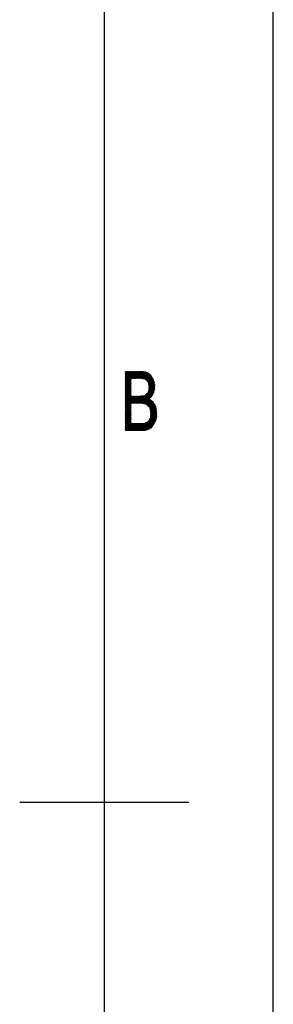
# Model space of a CAD drawing. Header units: millimetres. Extents: x 773 to 1664, y 340 to 970.
# Tile 46 of 60: x 1619 to 1664, y 619 to 794. Entities that reach past the tile are written whole.
import ezdxf

# ---------------------------------------------------------------- set-up
doc = ezdxf.new("R2010")
doc.units = ezdxf.units.MM
doc.header["$LTSCALE"] = 46.2
doc.layers.get('0').update_dxf_attribs({"linetype": 'CONTINUOUS'})
doc.layers.add('1', color=7, linetype='CONTINUOUS')

msp = doc.modelspace()

# ---------------------------------------------------------------- linework, layer by layer
at = {"linetype": 'Continuous'}
msp.add_line((1663.801, 340.328), (1663.801, 970.328), dxfattribs=at)
at = {"layer": '1', "linetype": 'Continuous'}
for p, q in [((1633.801, 892.328), (1633.801, 448.328)), ((1637.799, 731.828), (1637.553, 731.402)), ((1637.553, 731.25), (1637.887, 731.828)), ((1637.975, 731.828), (1637.553, 731.097)), ((1637.553, 730.945), (1638.063, 731.828)), ((1638.327, 731.828), (1637.553, 730.487)), ((1637.553, 730.335), (1638.415, 731.828)), ((1638.503, 731.828), (1637.553, 730.183)), ((1637.553, 730.03), (1638.591, 731.828)), ((1638.679, 731.828), (1637.553, 729.878)), ((1637.553, 729.725), (1638.767, 731.828)), ((1638.855, 731.828), (1637.553, 729.573)), ((1637.553, 729.42), (1638.943, 731.828)), ((1639.031, 731.828), (1637.553, 729.268)), ((1637.553, 729.116), (1639.119, 731.828)), ((1639.207, 731.828), (1637.553, 728.963)), ((1637.553, 731.554), (1637.711, 731.828)), ((1638.151, 731.828), (1637.553, 730.792)), ((1637.553, 730.64), (1638.239, 731.828)), ((1637.623, 731.828), (1637.553, 731.707)), ((1637.553, 731.769), (1640.865, 731.769)), ((1637.553, 731.701), (1638.526, 730.016)), ((1641.202, 731.693), (1637.553, 731.693)), ((1637.553, 731.616), (1641.388, 731.616)), ((1638.526, 729.864), (1637.553, 731.548)), ((1641.574, 731.54), (1637.553, 731.54)), ((1637.553, 731.464), (1641.706, 731.464)), ((1637.553, 731.396), (1638.526, 729.711)), ((1641.792, 731.388), (1637.553, 731.388)), ((1637.553, 731.312), (1641.878, 731.312)), ((1638.526, 729.559), (1637.553, 731.243)), ((1641.964, 731.235), (1637.553, 731.235)), ((1638.526, 730.168), (1637.568, 731.828)), ((1637.656, 731.828), (1638.526, 730.321)), ((1638.526, 730.473), (1637.744, 731.828)), ((1637.832, 731.828), (1638.547, 730.589)), ((1638.635, 730.589), (1637.92, 731.828)), ((1638.008, 731.828), (1638.723, 730.589)), ((1638.811, 730.589), (1638.096, 731.828)), ((1638.184, 731.828), (1638.899, 730.589)), ((1638.987, 730.589), (1638.272, 731.828)), ((1638.36, 731.828), (1639.075, 730.589)), ((1639.163, 730.589), (1638.448, 731.828)), ((1638.536, 731.828), (1639.251, 730.589)), ((1638.58, 730.589), (1639.295, 731.828)), ((1639.339, 730.589), (1638.624, 731.828)), ((1639.383, 731.828), (1638.668, 730.589)), ((1638.712, 731.828), (1639.427, 730.589)), ((1638.756, 730.589), (1639.471, 731.828)), ((1639.515, 730.589), (1638.8, 731.828)), ((1639.559, 731.828), (1638.844, 730.589)), ((1638.888, 731.828), (1639.603, 730.589)), ((1638.932, 730.589), (1639.647, 731.828)), ((1639.691, 730.589), (1638.976, 731.828)), ((1639.735, 731.828), (1639.02, 730.589)), ((1639.064, 731.828), (1639.779, 730.589)), ((1639.108, 730.589), (1639.823, 731.828)), ((1639.867, 730.589), (1639.152, 731.828)), ((1639.911, 731.828), (1639.196, 730.589)), ((1639.24, 731.828), (1639.955, 730.589)), ((1639.284, 730.589), (1639.999, 731.828)), ((1640.045, 730.586), (1639.328, 731.828)), ((1640.087, 731.828), (1639.372, 730.589)), ((1639.416, 731.828), (1640.136, 730.581)), ((1639.46, 730.589), (1640.175, 731.828)), ((1640.227, 730.576), (1639.504, 731.828)), ((1640.263, 731.828), (1639.548, 730.589)), ((1639.592, 731.828), (1640.318, 730.571)), ((1639.636, 730.589), (1640.349, 731.824)), ((1640.408, 730.566), (1639.68, 731.828)), ((1640.432, 731.815), (1639.724, 730.589)), ((1639.768, 731.828), (1640.499, 730.561)), ((1639.812, 730.589), (1640.514, 731.806)), ((1640.59, 730.556), (1639.856, 731.828)), ((1640.597, 731.797), (1639.9, 730.589)), ((1639.944, 731.828), (1640.683, 730.548)), ((1639.988, 730.589), (1640.68, 731.789)), ((1640.786, 730.522), (1640.032, 731.828)), ((1640.763, 731.78), (1640.073, 730.584)), ((1640.12, 731.828), (1640.889, 730.495)), ((1640.158, 730.58), (1640.846, 731.771)), ((1640.992, 730.469), (1640.208, 731.828)), ((1640.929, 731.762), (1640.244, 730.575)), ((1640.296, 731.828), (1641.095, 730.443)), ((1640.329, 730.57), (1641.012, 731.753)), ((1641.309, 730.225), (1640.389, 731.82)), ((1641.091, 731.738), (1640.414, 730.565)), ((1640.482, 731.81), (1641.545, 729.969)), ((1640.499, 730.561), (1641.162, 731.709)), ((1642.615, 728.269), (1640.576, 731.8)), ((1641.234, 731.68), (1640.585, 730.556)), ((1640.67, 731.79), (1642.646, 728.368)), ((1640.67, 730.551), (1641.305, 731.651)), ((1641.376, 731.622), (1640.747, 730.532)), ((1642.676, 728.466), (1640.764, 731.78)), ((1640.823, 730.512), (1641.447, 731.592)), ((1640.857, 731.77), (1642.693, 728.59)), ((1641.518, 731.563), (1640.9, 730.492)), ((1642.706, 728.72), (1640.951, 731.76)), ((1640.977, 730.473), (1641.589, 731.534)), ((1641.045, 731.75), (1642.719, 728.851)), ((1641.66, 731.504), (1641.054, 730.453)), ((1641.125, 730.425), (1641.719, 731.453)), ((1642.731, 728.981), (1641.155, 731.712)), ((1641.777, 731.401), (1641.179, 730.366)), ((1641.233, 730.307), (1641.835, 731.35)), ((1641.27, 731.665), (1642.744, 729.111)), ((1641.893, 731.298), (1641.287, 730.249)), ((1641.341, 730.19), (1641.952, 731.247)), ((1642.733, 729.284), (1641.385, 731.618)), ((1642.01, 731.195), (1641.396, 730.131)), ((1641.5, 731.571), (1642.713, 729.469)), ((1642.694, 729.655), (1641.616, 731.523)), ((1641.771, 731.407), (1642.675, 729.84)), ((1642.568, 730.178), (1641.951, 731.247)), ((1637.553, 731.159), (1642.05, 731.159)), ((1637.553, 731.091), (1638.526, 729.406)), ((1642.126, 731.083), (1637.553, 731.083)), ((1637.553, 731.007), (1642.171, 731.007)), ((1638.526, 729.254), (1637.553, 730.939)), ((1642.216, 730.931), (1637.553, 730.931)), ((1637.553, 730.854), (1642.261, 730.854)), ((1637.553, 730.786), (1638.526, 729.101)), ((1642.306, 730.778), (1637.553, 730.778)), ((1637.553, 730.702), (1642.351, 730.702)), ((1638.526, 728.949), (1637.553, 730.634)), ((1642.396, 730.626), (1637.553, 730.626)), ((1637.553, 730.549), (1638.526, 730.549)), ((1637.553, 728.811), (1638.526, 730.495)), ((1637.553, 730.481), (1638.526, 728.797)), ((1638.526, 730.473), (1637.553, 730.473)), ((1637.553, 730.397), (1638.526, 730.397)), ((1638.526, 730.343), (1637.553, 728.658)), ((1638.526, 728.644), (1637.553, 730.329)), ((1638.526, 730.321), (1637.553, 730.321)), ((1637.553, 730.245), (1638.526, 730.245)), ((1637.553, 728.506), (1638.526, 730.191)), ((1637.553, 730.176), (1638.526, 728.492)), ((1638.526, 730.168), (1637.553, 730.168)), ((1637.553, 730.092), (1638.526, 730.092)), ((1638.526, 730.038), (1637.553, 728.354)), ((1638.526, 728.339), (1637.553, 730.024)), ((1638.526, 730.016), (1637.553, 730.016)), ((1637.553, 729.94), (1638.526, 729.94)), ((1637.553, 728.201), (1638.526, 729.886)), ((1637.553, 729.872), (1638.526, 728.187)), ((1638.526, 729.864), (1637.553, 729.864)), ((1637.553, 729.787), (1638.526, 729.787)), ((1638.526, 729.733), (1637.553, 728.049)), ((1638.526, 728.034), (1637.553, 729.719)), ((1638.526, 729.711), (1637.553, 729.711)), ((1637.553, 729.635), (1638.526, 729.635)), ((1637.553, 727.896), (1638.526, 729.581)), ((1637.553, 729.567), (1638.526, 727.882)), ((1638.526, 729.559), (1637.553, 729.559)), ((1637.553, 729.482), (1638.526, 729.482)), ((1642.662, 729.887), (1640.509, 726.156)), ((1640.593, 726.15), (1642.683, 729.769)), ((1640.677, 730.549), (1642.441, 730.549)), ((1642.696, 729.64), (1640.678, 726.144)), ((1640.762, 726.138), (1642.709, 729.511)), ((1642.473, 730.473), (1640.976, 730.473)), ((1641.151, 730.397), (1642.497, 730.397)), ((1642.522, 730.321), (1641.221, 730.321)), ((1641.291, 730.245), (1642.547, 730.245)), ((1642.571, 730.168), (1641.361, 730.168)), ((1641.431, 730.092), (1642.596, 730.092)), ((1641.45, 730.073), (1642.068, 731.144)), ((1642.621, 730.016), (1641.502, 730.016)), ((1642.123, 731.087), (1641.504, 730.014)), ((1641.558, 729.955), (1642.168, 731.012)), ((1641.572, 729.94), (1642.645, 729.94)), ((1642.212, 730.937), (1641.612, 729.896)), ((1642.67, 729.864), (1641.62, 729.864)), ((1641.627, 729.827), (1642.584, 728.17)), ((1641.635, 729.784), (1642.257, 730.861)), ((1641.635, 729.787), (1642.681, 729.787)), ((1641.644, 728.274), (1642.631, 729.984)), ((1642.689, 729.711), (1641.649, 729.711)), ((1642.302, 730.786), (1641.657, 729.67)), ((1641.664, 729.635), (1642.697, 729.635)), ((1642.553, 728.071), (1641.67, 729.599)), ((1642.704, 729.559), (1641.678, 729.559)), ((1641.679, 729.555), (1642.346, 730.711)), ((1642.599, 730.082), (1641.693, 728.513)), ((1641.693, 729.482), (1642.712, 729.482)), ((1642.391, 730.635), (1641.701, 729.441)), ((1641.723, 729.326), (1642.435, 730.56)), ((1641.743, 728.751), (1642.568, 730.18)), ((1642.473, 730.473), (1641.745, 729.212)), ((1641.767, 729.097), (1642.505, 730.375)), ((1642.536, 730.278), (1641.789, 728.983)), ((1638.526, 729.428), (1637.553, 727.744)), ((1638.526, 727.73), (1637.553, 729.414)), ((1638.526, 729.406), (1637.553, 729.406)), ((1637.553, 729.33), (1638.526, 729.33)), ((1637.553, 727.591), (1638.526, 729.276)), ((1637.553, 729.262), (1638.526, 727.577)), ((1638.526, 729.254), (1637.553, 729.254)), ((1637.553, 729.178), (1638.526, 729.178)), ((1638.526, 729.124), (1637.553, 727.439)), ((1638.526, 727.425), (1637.553, 729.109)), ((1638.526, 729.101), (1637.553, 729.101)), ((1637.553, 729.025), (1638.526, 729.025)), ((1637.553, 727.287), (1638.526, 728.971)), ((1637.553, 728.957), (1639.158, 726.177)), ((1638.526, 728.949), (1637.553, 728.949)), ((1637.553, 728.873), (1638.526, 728.873)), ((1638.526, 728.819), (1637.553, 727.134)), ((1639.07, 726.177), (1637.553, 728.805)), ((1638.526, 728.797), (1637.553, 728.797)), ((1637.553, 728.72), (1638.526, 728.72)), ((1637.553, 726.982), (1638.526, 728.666)), ((1637.553, 728.652), (1638.982, 726.177)), ((1638.526, 728.644), (1637.553, 728.644)), ((1637.553, 728.568), (1638.526, 728.568)), ((1638.526, 728.514), (1637.553, 726.829)), ((1638.894, 726.177), (1637.553, 728.5)), ((1638.526, 728.492), (1637.553, 728.492)), ((1637.553, 728.416), (1638.526, 728.416)), ((1637.553, 726.677), (1638.526, 728.361)), ((1637.553, 728.347), (1638.806, 726.177)), ((1638.526, 728.339), (1637.553, 728.339)), ((1637.553, 728.263), (1638.526, 728.263)), ((1638.526, 728.209), (1637.553, 726.524)), ((1638.718, 726.177), (1637.553, 728.195)), ((1638.526, 728.187), (1637.553, 728.187)), ((1637.553, 728.111), (1638.526, 728.111)), ((1637.553, 726.372), (1638.526, 728.057)), ((1637.553, 728.043), (1638.63, 726.177)), ((1638.526, 728.034), (1637.553, 728.034)), ((1637.553, 727.958), (1638.526, 727.958)), ((1638.526, 727.904), (1637.553, 726.22)), ((1638.542, 726.177), (1637.553, 727.89)), ((1638.526, 727.882), (1637.553, 727.882)), ((1637.553, 727.806), (1638.526, 727.806)), ((1637.553, 726.067), (1638.526, 727.752)), ((1637.553, 727.738), (1638.526, 726.053)), ((1638.526, 727.73), (1637.553, 727.73)), ((1641.234, 727.717), (1640.34, 726.169)), ((1640.424, 726.162), (1641.426, 727.898)), ((1642.723, 729.381), (1640.846, 726.131)), ((1640.921, 726.109), (1642.736, 729.252)), ((1642.744, 729.114), (1640.997, 726.087)), ((1641.072, 726.065), (1642.727, 728.931)), ((1642.709, 728.747), (1641.147, 726.042)), ((1642.405, 727.73), (1641.247, 727.73)), ((1641.251, 727.734), (1641.723, 726.917)), ((1641.78, 726.971), (1641.308, 727.787)), ((1641.328, 727.806), (1642.451, 727.806)), ((1641.366, 727.841), (1641.837, 727.024)), ((1642.494, 727.882), (1641.409, 727.882)), ((1641.894, 727.078), (1641.423, 727.895)), ((1641.48, 727.948), (1641.951, 727.131)), ((1641.49, 727.958), (1642.518, 727.958)), ((1642.008, 727.185), (1641.537, 728.002)), ((1642.542, 728.034), (1641.572, 728.034)), ((1641.594, 728.055), (1642.065, 727.238)), ((1641.61, 728.111), (1642.565, 728.111)), ((1642.123, 727.292), (1641.62, 728.162)), ((1642.589, 728.187), (1641.625, 728.187)), ((1641.641, 728.263), (1642.613, 728.263)), ((1641.643, 728.274), (1642.178, 727.349)), ((1642.637, 728.339), (1641.657, 728.339)), ((1642.222, 727.424), (1641.667, 728.386)), ((1641.673, 728.416), (1642.661, 728.416)), ((1642.684, 728.492), (1641.689, 728.492)), ((1641.69, 728.498), (1642.267, 727.499)), ((1641.705, 728.568), (1642.691, 728.568)), ((1642.72, 729.406), (1641.707, 729.406)), ((1642.312, 727.574), (1641.713, 728.61)), ((1641.714, 729.371), (1642.522, 727.972)), ((1642.699, 728.644), (1641.72, 728.644)), ((1641.722, 729.33), (1642.728, 729.33)), ((1641.736, 728.72), (1642.706, 728.72)), ((1642.736, 729.254), (1641.737, 729.254)), ((1641.737, 728.722), (1642.357, 727.648)), ((1641.751, 729.178), (1642.743, 729.178)), ((1642.713, 728.797), (1641.752, 728.797)), ((1642.491, 727.873), (1641.758, 729.143)), ((1642.402, 727.723), (1641.76, 728.834)), ((1641.761, 726.953), (1642.691, 728.564)), ((1642.743, 729.101), (1641.766, 729.101)), ((1641.768, 728.873), (1642.721, 728.873)), ((1641.78, 729.025), (1642.736, 729.025)), ((1641.783, 728.947), (1642.446, 727.798)), ((1642.728, 728.949), (1641.784, 728.949)), ((1642.622, 728.293), (1641.952, 727.132)), ((1642.144, 727.312), (1642.519, 727.961)), ((1637.553, 727.653), (1638.526, 727.653)), ((1638.526, 727.599), (1637.553, 725.915)), ((1638.526, 725.9), (1637.553, 727.585)), ((1638.526, 727.577), (1637.553, 727.577)), ((1637.553, 727.501), (1638.526, 727.501)), ((1637.553, 725.762), (1638.526, 727.447)), ((1637.553, 727.433), (1638.526, 725.748)), ((1638.526, 727.425), (1637.553, 727.425)), ((1638.596, 727.416), (1637.553, 725.61)), ((1637.553, 725.457), (1638.684, 727.416)), ((1638.772, 727.416), (1637.553, 725.305)), ((1637.553, 725.153), (1638.86, 727.416)), ((1638.948, 727.416), (1637.553, 725)), ((1637.553, 724.848), (1639.036, 727.416)), ((1639.124, 727.416), (1637.553, 724.695)), ((1637.553, 724.543), (1639.212, 727.416)), ((1637.553, 727.349), (1642.178, 727.349)), ((1638.526, 725.596), (1637.553, 727.28)), ((1642.102, 727.272), (1637.553, 727.272)), ((1637.553, 727.196), (1642.02, 727.196)), ((1637.553, 727.128), (1638.526, 725.443)), ((1641.939, 727.12), (1637.553, 727.12)), ((1637.553, 727.044), (1641.857, 727.044)), ((1638.526, 725.291), (1637.553, 726.976)), ((1641.776, 726.967), (1637.553, 726.967)), ((1637.553, 726.891), (1641.755, 726.891)), ((1637.553, 726.823), (1638.526, 725.138)), ((1641.874, 726.815), (1637.553, 726.815)), ((1637.553, 726.739), (1641.993, 726.739)), ((1638.526, 724.986), (1637.553, 726.671)), ((1642.112, 726.663), (1637.553, 726.663)), ((1637.553, 726.586), (1642.231, 726.586)), ((1637.553, 726.518), (1638.526, 724.834)), ((1642.328, 726.51), (1637.553, 726.51)), ((1637.553, 726.434), (1642.386, 726.434)), ((1638.526, 724.681), (1637.553, 726.366)), ((1642.443, 726.358), (1637.553, 726.358)), ((1637.553, 726.282), (1642.501, 726.282)), ((1637.553, 726.213), (1638.526, 724.529)), ((1642.558, 726.205), (1637.553, 726.205)), ((1637.553, 726.129), (1638.526, 726.129)), ((1638.526, 726.075), (1637.553, 724.391)), ((1638.526, 724.376), (1637.553, 726.061)), ((1638.526, 726.053), (1637.553, 726.053)), ((1637.553, 725.977), (1638.526, 725.977)), ((1639.246, 726.177), (1638.531, 727.416)), ((1639.3, 727.416), (1638.584, 726.177)), ((1638.619, 727.416), (1639.334, 726.177)), ((1638.672, 726.177), (1639.388, 727.416)), ((1639.422, 726.177), (1638.707, 727.416)), ((1639.476, 727.416), (1638.76, 726.177)), ((1638.795, 727.416), (1639.51, 726.177)), ((1638.848, 726.177), (1639.564, 727.416)), ((1639.598, 726.177), (1638.883, 727.416)), ((1639.652, 727.416), (1638.936, 726.177)), ((1638.971, 727.416), (1639.686, 726.177)), ((1639.024, 726.177), (1639.74, 727.416)), ((1639.774, 726.177), (1639.059, 727.416)), ((1639.828, 727.416), (1639.112, 726.177)), ((1639.147, 727.416), (1639.862, 726.177)), ((1639.2, 726.177), (1639.916, 727.416)), ((1639.95, 726.177), (1639.235, 727.416)), ((1640.004, 727.416), (1639.288, 726.177)), ((1639.323, 727.416), (1640.038, 726.177)), ((1639.376, 726.177), (1640.092, 727.416)), ((1640.126, 726.177), (1639.411, 727.416)), ((1640.182, 727.419), (1639.464, 726.177)), ((1639.499, 727.416), (1640.214, 726.177)), ((1639.552, 726.177), (1640.273, 727.424)), ((1640.306, 726.171), (1639.587, 727.416)), ((1640.364, 727.429), (1639.64, 726.177)), ((1639.675, 727.416), (1640.398, 726.164)), ((1639.728, 726.177), (1640.455, 727.434)), ((1640.489, 726.158), (1639.763, 727.416)), ((1640.545, 727.439), (1639.816, 726.177)), ((1639.851, 727.416), (1640.581, 726.151)), ((1639.904, 726.177), (1640.636, 727.444)), ((1640.673, 726.144), (1639.939, 727.416)), ((1640.735, 727.462), (1639.993, 726.177)), ((1640.027, 727.416), (1640.765, 726.138)), ((1640.08, 726.177), (1640.837, 727.487)), ((1640.859, 726.128), (1640.115, 727.416)), ((1640.94, 727.512), (1640.168, 726.177)), ((1640.2, 727.42), (1640.965, 726.096)), ((1640.255, 726.175), (1641.042, 727.537)), ((1642.223, 727.425), (1640.279, 727.425)), ((1641.071, 726.065), (1640.286, 727.425)), ((1640.371, 727.43), (1641.177, 726.034)), ((1641.283, 726.002), (1640.456, 727.434)), ((1640.542, 727.439), (1641.487, 725.802)), ((1641.706, 725.574), (1640.627, 727.444)), ((1640.708, 727.455), (1643.003, 723.48)), ((1643.03, 723.586), (1640.785, 727.474)), ((1640.854, 726.129), (1642.616, 726.129)), ((1640.862, 727.493), (1643.051, 723.702)), ((1640.893, 727.501), (1642.269, 727.501)), ((1643.062, 723.836), (1640.939, 727.512)), ((1641.016, 727.531), (1643.072, 723.971)), ((1643.083, 724.105), (1641.08, 727.573)), ((1642.314, 727.577), (1641.085, 727.577)), ((1642.673, 726.053), (1641.111, 726.053)), ((1641.137, 727.627), (1643.093, 724.239)), ((1641.166, 727.653), (1642.36, 727.653)), ((1643.103, 724.374), (1641.194, 727.68)), ((1641.222, 726.02), (1641.733, 726.906)), ((1641.797, 726.864), (1641.297, 725.998)), ((1641.318, 725.977), (1642.731, 725.977)), ((1641.353, 725.941), (1641.862, 726.823)), ((1641.926, 726.782), (1641.408, 725.884)), ((1641.463, 725.827), (1641.99, 726.741)), ((1642.054, 726.7), (1641.518, 725.77)), ((1641.573, 725.713), (1642.119, 726.658)), ((1642.183, 726.617), (1641.628, 725.656)), ((1641.683, 725.599), (1642.247, 726.576)), ((1641.727, 726.909), (1643.083, 724.561)), ((1642.311, 726.534), (1641.738, 725.542)), ((1641.793, 725.484), (1642.361, 726.468)), ((1642.41, 726.402), (1641.848, 725.427)), ((1643.064, 724.747), (1641.867, 726.82)), ((1641.892, 725.352), (1642.46, 726.336)), ((1642.51, 726.269), (1641.916, 725.24)), ((1641.939, 725.128), (1642.56, 726.203)), ((1642.61, 726.137), (1641.962, 725.015)), ((1641.985, 724.903), (1642.66, 726.071)), ((1642.007, 726.73), (1643.044, 724.934)), ((1642.71, 726.005), (1642.009, 724.791)), ((1643.024, 725.121), (1642.147, 726.64)), ((1642.286, 726.551), (1642.947, 725.407)), ((1642.791, 725.829), (1642.624, 726.118)), ((1637.553, 724.238), (1638.526, 725.923)), ((1637.553, 725.909), (1638.526, 724.224)), ((1638.526, 725.9), (1637.553, 725.9)), ((1637.553, 725.824), (1638.526, 725.824)), ((1638.526, 725.77), (1637.553, 724.086)), ((1638.526, 724.071), (1637.553, 725.756)), ((1638.526, 725.748), (1637.553, 725.748)), ((1637.553, 725.672), (1638.526, 725.672)), ((1637.553, 723.933), (1638.526, 725.618)), ((1637.553, 725.604), (1638.526, 723.919)), ((1638.526, 725.596), (1637.553, 725.596)), ((1637.553, 725.519), (1638.526, 725.519)), ((1638.526, 725.465), (1637.553, 723.781)), ((1638.526, 723.767), (1637.553, 725.451)), ((1638.526, 725.443), (1637.553, 725.443)), ((1637.553, 725.367), (1638.526, 725.367)), ((1637.553, 723.628), (1638.526, 725.313)), ((1637.553, 725.299), (1638.526, 723.614)), ((1638.526, 725.291), (1637.553, 725.291)), ((1637.553, 725.215), (1638.526, 725.215)), ((1638.526, 725.16), (1637.553, 723.476)), ((1638.526, 723.462), (1637.553, 725.146)), ((1638.526, 725.138), (1637.553, 725.138)), ((1637.553, 725.062), (1638.526, 725.062)), ((1637.553, 723.323), (1638.526, 725.008)), ((1637.553, 724.994), (1638.526, 723.309)), ((1638.526, 724.986), (1637.553, 724.986)), ((1637.553, 724.91), (1638.526, 724.91)), ((1638.526, 724.856), (1637.553, 723.171)), ((1638.526, 723.157), (1637.553, 724.842)), ((1638.526, 724.834), (1637.553, 724.834)), ((1637.553, 724.757), (1638.526, 724.757)), ((1637.553, 723.019), (1638.526, 724.703)), ((1637.553, 724.689), (1638.526, 723.004)), ((1638.526, 724.681), (1637.553, 724.681)), ((1637.553, 724.605), (1638.526, 724.605)), ((1638.526, 724.551), (1637.553, 722.866)), ((1638.526, 722.852), (1637.553, 724.537)), ((1638.526, 724.529), (1637.553, 724.529)), ((1637.553, 724.452), (1638.526, 724.452)), ((1637.553, 722.714), (1638.526, 724.398)), ((1637.553, 724.384), (1638.526, 722.7)), ((1638.526, 724.376), (1637.553, 724.376)), ((1637.553, 724.3), (1638.526, 724.3)), ((1638.526, 724.246), (1637.553, 722.561)), ((1639.23, 721.328), (1637.553, 724.232)), ((1638.526, 724.224), (1637.553, 724.224)), ((1642.994, 725.279), (1640.727, 721.352)), ((1640.819, 721.359), (1643.019, 725.17)), ((1643.033, 725.041), (1640.91, 721.365)), ((1641.002, 721.371), (1643.046, 724.912)), ((1643.06, 724.783), (1641.104, 721.395)), ((1641.206, 721.42), (1643.073, 724.654)), ((1643.087, 724.525), (1641.308, 721.444)), ((1642.765, 725.9), (1641.392, 725.9)), ((1641.41, 721.469), (1643.101, 724.396)), ((1641.465, 725.824), (1642.793, 725.824)), ((1643.092, 724.229), (1641.513, 721.493)), ((1642.821, 725.748), (1641.539, 725.748)), ((1641.612, 725.672), (1642.849, 725.672)), ((1642.877, 725.596), (1641.686, 725.596)), ((1641.759, 725.519), (1642.905, 725.519)), ((1642.933, 725.443), (1641.832, 725.443)), ((1641.889, 725.367), (1642.961, 725.367)), ((1642.99, 725.291), (1641.905, 725.291)), ((1641.921, 725.215), (1643.014, 725.215)), ((1642.977, 723.374), (1641.925, 725.196)), ((1643.022, 725.138), (1641.937, 725.138)), ((1641.952, 725.062), (1643.03, 725.062)), ((1643.038, 724.986), (1641.968, 724.986)), ((1641.974, 724.958), (1642.95, 723.267)), ((1641.982, 723.678), (1642.96, 725.372)), ((1641.984, 724.91), (1643.046, 724.91)), ((1643.054, 724.834), (1642, 724.834)), ((1642.016, 724.757), (1643.062, 724.757)), ((1642.925, 725.465), (1642.017, 723.891)), ((1642.924, 723.161), (1642.023, 724.72)), ((1643.071, 724.681), (1642.031, 724.681)), ((1642.032, 724.679), (1642.754, 725.93)), ((1642.047, 724.605), (1643.079, 724.605)), ((1642.051, 724.103), (1642.891, 725.558)), ((1642.788, 725.837), (1642.055, 724.567)), ((1643.087, 724.529), (1642.063, 724.529)), ((1643.092, 724.224), (1642.071, 724.224)), ((1642.072, 724.483), (1642.897, 723.054)), ((1642.078, 724.455), (1642.823, 725.744)), ((1642.079, 724.452), (1643.095, 724.452)), ((1642.084, 724.3), (1643.098, 724.3)), ((1642.863, 722.961), (1642.085, 724.308)), ((1642.857, 725.651), (1642.086, 724.316)), ((1643.103, 724.376), (1642.094, 724.376)), ((1637.553, 724.148), (1638.526, 724.148)), ((1637.553, 722.409), (1638.526, 724.094)), ((1637.553, 724.079), (1639.142, 721.328)), ((1638.526, 724.071), (1637.553, 724.071)), ((1637.553, 723.995), (1638.526, 723.995)), ((1638.526, 723.941), (1637.553, 722.256)), ((1639.054, 721.328), (1637.553, 723.927)), ((1638.526, 723.919), (1637.553, 723.919)), ((1637.553, 723.843), (1638.526, 723.843)), ((1637.553, 722.104), (1638.526, 723.789)), ((1637.553, 723.775), (1638.966, 721.328)), ((1638.526, 723.767), (1637.553, 723.767)), ((1637.553, 723.69), (1638.526, 723.69)), ((1638.526, 723.636), (1637.553, 721.952)), ((1638.878, 721.328), (1637.553, 723.622)), ((1638.526, 723.614), (1637.553, 723.614)), ((1637.553, 723.538), (1638.526, 723.538)), ((1637.553, 721.799), (1638.526, 723.484)), ((1637.553, 723.47), (1638.79, 721.328)), ((1638.526, 723.462), (1637.553, 723.462)), ((1637.553, 723.385), (1638.526, 723.385)), ((1638.526, 723.331), (1637.553, 721.647)), ((1638.702, 721.328), (1637.553, 723.317)), ((1638.526, 723.309), (1637.553, 723.309)), ((1637.553, 723.233), (1638.526, 723.233)), ((1637.553, 721.494), (1638.526, 723.179)), ((1637.553, 723.165), (1638.614, 721.328)), ((1638.526, 723.157), (1637.553, 723.157)), ((1637.553, 723.081), (1638.526, 723.081)), ((1638.526, 723.027), (1637.553, 721.342)), ((1638.526, 721.328), (1637.553, 723.013)), ((1638.526, 723.004), (1637.553, 723.004)), ((1637.553, 722.928), (1638.526, 722.928)), ((1637.553, 722.86), (1638.438, 721.328)), ((1638.526, 722.852), (1637.553, 722.852)), ((1637.553, 722.776), (1638.526, 722.776)), ((1638.35, 721.328), (1637.553, 722.708)), ((1638.526, 722.7), (1637.553, 722.7)), ((1637.553, 722.623), (1638.526, 722.623)), ((1637.553, 722.555), (1638.262, 721.328)), ((1642.635, 722.547), (1637.553, 722.547)), ((1637.553, 722.471), (1642.593, 722.471)), ((1637.633, 721.328), (1638.526, 722.874)), ((1638.526, 722.722), (1637.721, 721.328)), ((1637.809, 721.328), (1638.526, 722.569)), ((1638.612, 722.567), (1637.897, 721.328)), ((1637.985, 721.328), (1638.7, 722.567)), ((1638.788, 722.567), (1638.073, 721.328)), ((1638.161, 721.328), (1638.876, 722.567)), ((1638.964, 722.567), (1638.249, 721.328)), ((1638.337, 721.328), (1639.052, 722.567)), ((1639.14, 722.567), (1638.425, 721.328)), ((1638.513, 721.328), (1639.228, 722.567)), ((1639.316, 722.567), (1638.601, 721.328)), ((1638.602, 722.567), (1639.318, 721.328)), ((1638.689, 721.328), (1639.404, 722.567)), ((1639.406, 721.328), (1638.69, 722.567)), ((1639.492, 722.567), (1638.777, 721.328)), ((1638.778, 722.567), (1639.494, 721.328)), ((1638.865, 721.328), (1639.58, 722.567)), ((1639.582, 721.328), (1638.866, 722.567)), ((1639.668, 722.567), (1638.953, 721.328)), ((1638.954, 722.567), (1639.67, 721.328)), ((1639.041, 721.328), (1639.756, 722.567)), ((1639.758, 721.328), (1639.042, 722.567)), ((1639.844, 722.567), (1639.129, 721.328)), ((1639.13, 722.567), (1639.846, 721.328)), ((1639.217, 721.328), (1639.932, 722.567)), ((1639.934, 721.328), (1639.218, 722.567)), ((1640.02, 722.567), (1639.305, 721.328)), ((1639.306, 722.567), (1640.022, 721.328)), ((1639.393, 721.328), (1640.108, 722.567)), ((1640.11, 721.328), (1639.394, 722.567)), ((1640.196, 722.567), (1639.481, 721.328)), ((1639.482, 722.567), (1640.198, 721.328)), ((1639.569, 721.328), (1640.284, 722.567)), ((1640.286, 721.328), (1639.57, 722.567)), ((1640.373, 722.568), (1639.657, 721.328)), ((1639.658, 722.567), (1640.373, 721.329)), ((1639.745, 721.328), (1640.465, 722.575)), ((1640.458, 721.335), (1639.746, 722.567)), ((1640.557, 722.582), (1639.833, 721.328)), ((1639.834, 722.567), (1640.543, 721.34)), ((1639.921, 721.328), (1640.649, 722.589)), ((1640.627, 721.346), (1639.922, 722.567)), ((1640.741, 722.596), (1640.009, 721.328)), ((1640.01, 722.567), (1640.712, 721.351)), ((1640.097, 721.328), (1640.833, 722.603)), ((1640.797, 721.357), (1640.098, 722.567)), ((1640.925, 722.61), (1640.185, 721.328)), ((1640.186, 722.567), (1640.882, 721.363)), ((1640.273, 721.328), (1641.017, 722.617)), ((1640.966, 721.368), (1640.274, 722.567)), ((1641.142, 722.681), (1640.361, 721.328)), ((1640.362, 722.567), (1641.047, 721.381)), ((1641.124, 721.4), (1640.447, 722.574)), ((1640.453, 721.334), (1641.267, 722.744)), ((1640.531, 722.58), (1641.201, 721.419)), ((1641.392, 722.808), (1640.544, 721.34)), ((1641.279, 721.437), (1640.615, 722.587)), ((1640.636, 721.346), (1641.516, 722.872)), ((1640.699, 722.593), (1641.356, 721.456)), ((1641.433, 721.474), (1640.784, 722.599)), ((1640.868, 722.606), (1641.511, 721.493)), ((1641.582, 721.521), (1640.952, 722.612)), ((1641.03, 722.623), (1642.677, 722.623)), ((1641.033, 722.625), (1641.651, 721.555)), ((1641.719, 721.589), (1641.101, 722.66)), ((1641.169, 722.694), (1641.788, 721.623)), ((1642.719, 722.7), (1641.179, 722.7)), ((1641.856, 721.657), (1641.237, 722.729)), ((1641.305, 722.764), (1641.924, 721.69)), ((1641.329, 722.776), (1642.761, 722.776)), ((1641.992, 721.726), (1641.373, 722.798)), ((1641.441, 722.833), (1642.051, 721.776)), ((1642.803, 722.852), (1641.478, 722.852)), ((1642.11, 721.826), (1641.509, 722.868)), ((1641.577, 722.902), (1642.17, 721.875)), ((1641.595, 722.928), (1642.845, 722.928)), ((1642.229, 721.925), (1641.624, 722.973)), ((1641.63, 721.545), (1643.079, 724.053)), ((1642.884, 723.004), (1641.644, 723.004)), ((1641.67, 723.046), (1642.289, 721.974)), ((1641.692, 723.081), (1642.904, 723.081)), ((1642.347, 722.025), (1641.716, 723.118)), ((1642.923, 723.157), (1641.741, 723.157)), ((1643.065, 723.877), (1641.754, 721.606)), ((1641.763, 723.19), (1642.39, 722.103)), ((1641.79, 723.233), (1642.942, 723.233)), ((1642.433, 722.181), (1641.809, 723.263)), ((1642.961, 723.309), (1641.838, 723.309)), ((1641.855, 723.335), (1642.476, 722.259)), ((1641.877, 721.667), (1643.051, 723.701)), ((1641.887, 723.385), (1642.98, 723.385)), ((1642.519, 722.337), (1641.901, 723.407)), ((1642.999, 723.462), (1641.936, 723.462)), ((1641.948, 723.48), (1642.562, 722.415)), ((1641.959, 723.538), (1643.018, 723.538)), ((1642.605, 722.493), (1641.968, 723.596)), ((1643.037, 723.614), (1641.971, 723.614)), ((1641.984, 723.69), (1643.05, 723.69)), ((1641.988, 723.715), (1642.648, 722.571)), ((1643.056, 723.767), (1641.996, 723.767)), ((1642.997, 723.455), (1642.006, 721.739)), ((1642.691, 722.649), (1642.007, 723.833)), ((1642.009, 723.843), (1643.062, 723.843)), ((1643.068, 723.919), (1642.021, 723.919)), ((1642.027, 723.952), (1642.734, 722.727)), ((1642.034, 723.995), (1643.074, 723.995)), ((1643.08, 724.071), (1642.046, 724.071)), ((1642.777, 722.805), (1642.046, 724.071)), ((1642.059, 724.148), (1643.086, 724.148)), ((1642.066, 724.19), (1642.82, 722.883)), ((1642.176, 721.881), (1642.93, 723.186)), ((1638.174, 721.328), (1637.553, 722.403)), ((1642.551, 722.395), (1637.553, 722.395)), ((1637.553, 722.319), (1642.509, 722.319)), ((1637.553, 722.25), (1638.086, 721.328)), ((1642.467, 722.242), (1637.553, 722.242)), ((1637.553, 722.166), (1642.425, 722.166)), ((1637.998, 721.328), (1637.553, 722.098)), ((1642.383, 722.09), (1637.553, 722.09)), ((1637.553, 722.014), (1642.335, 722.014)), ((1637.553, 721.946), (1637.91, 721.328)), ((1642.244, 721.937), (1637.553, 721.937)), ((1637.553, 721.861), (1642.153, 721.861)), ((1637.822, 721.328), (1637.553, 721.793)), ((1642.062, 721.785), (1637.553, 721.785)), ((1637.553, 721.709), (1641.961, 721.709)), ((1637.553, 721.641), (1637.734, 721.328)), ((1641.808, 721.633), (1637.553, 721.633)), ((1637.553, 721.556), (1641.654, 721.556)), ((1637.646, 721.328), (1637.553, 721.488)), ((1641.458, 721.48), (1637.553, 721.48)), ((1637.553, 721.404), (1641.141, 721.404)), ((1637.553, 721.336), (1637.558, 721.328)), ((1640.356, 721.328), (1637.553, 721.328)), ((1618.801, 655.328), (1648.801, 655.328))]:
    msp.add_line(p, q, dxfattribs=at)

doc.saveas('drawing.dxf')
